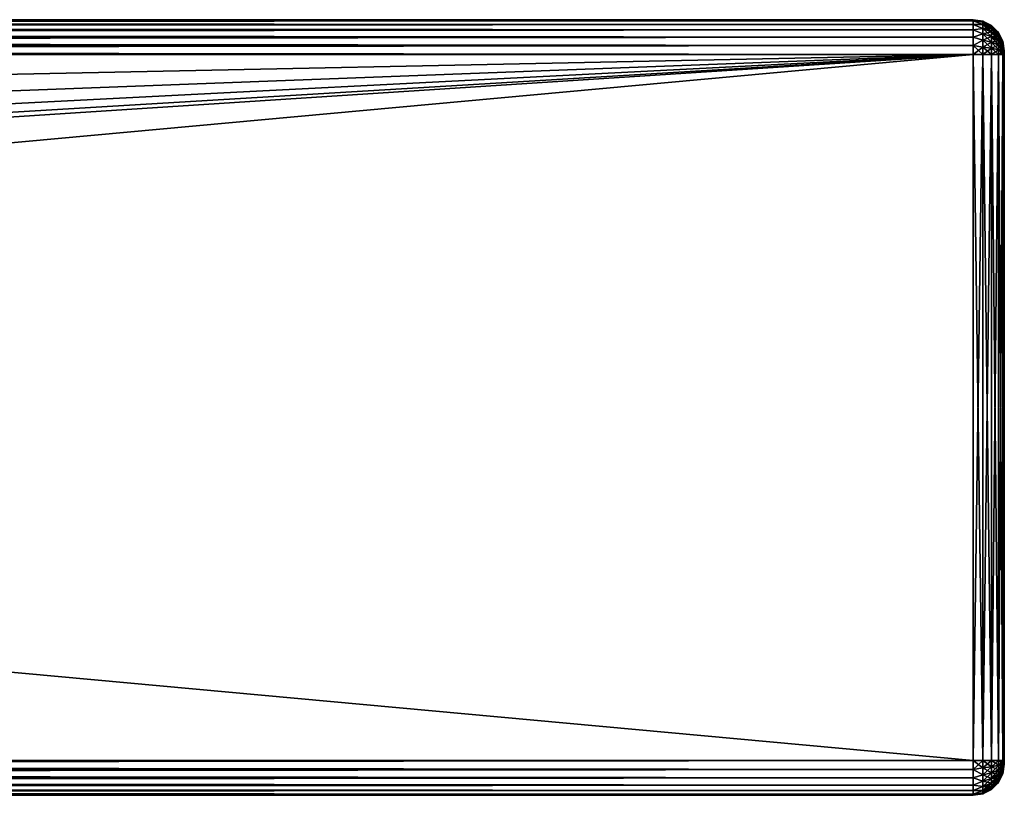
# Model space of a CAD drawing. Extents: x -62 to 446, y -84 to 1766.
# Tile 83 of 221: x 383 to 446, y 239 to 289. Entities that reach past the tile are written whole.
import ezdxf

# ---------------------------------------------------------------- set-up
doc = ezdxf.new("R2010")
doc.units = 0
doc.header["$LTSCALE"] = 65.185185
for name, color, linetype in [('56', 7, 'CONTINUOUS'), ('57', 7, 'CONTINUOUS'), ('58', 7, 'CONTINUOUS'), ('59', 7, 'CONTINUOUS'), ('60', 7, 'CONTINUOUS'), ('61', 7, 'CONTINUOUS'), ('62', 7, 'CONTINUOUS'), ('63', 7, 'CONTINUOUS'), ('64', 7, 'CONTINUOUS'), ('89', 7, 'CONTINUOUS'), ('90', 7, 'CONTINUOUS'), ('91', 7, 'CONTINUOUS'), ('92', 7, 'CONTINUOUS'), ('93', 7, 'CONTINUOUS'), ('94', 7, 'CONTINUOUS'), ('95', 7, 'CONTINUOUS'), ('96', 7, 'CONTINUOUS')]:
    doc.layers.add(name, color=color, linetype=linetype)

msp = doc.modelspace()

# ---------------------------------------------------------------- linework, layer by layer
at = {"layer": '56', "color": 7, "linetype": 'CONTINUOUS'}
for points in [[(446, 287, 21.25), (446, 287, 26.75), (446, 286.991, 26.815), (446, 287, 21.25)], [(446, 287, 21.25), (446, 286.991, 26.815), (446, 286.991, 21.185), (446, 287, 21.25)], [(446, 286.991, 26.815), (446, 286.967, 26.875), (446, 286.991, 21.185), (446, 286.991, 26.815)], [(446, 286.967, 26.875), (446, 286.967, 21.125), (446, 286.991, 21.185), (446, 286.967, 26.875)], [(446, 286.967, 26.875), (446, 286.927, 26.927), (446, 286.967, 21.125), (446, 286.967, 26.875)], [(446, 286.927, 26.927), (446, 286.927, 21.073), (446, 286.967, 21.125), (446, 286.927, 26.927)], [(446, 286.927, 26.927), (446, 286.875, 26.967), (446, 286.927, 21.073), (446, 286.927, 26.927)], [(446, 286.875, 26.967), (446, 286.875, 21.033), (446, 286.927, 21.073), (446, 286.875, 26.967)], [(446, 286.875, 26.967), (446, 286.815, 26.991), (446, 286.875, 21.033), (446, 286.875, 26.967)], [(446, 286.815, 26.991), (446, 286.815, 21.009), (446, 286.875, 21.033), (446, 286.815, 26.991)], [(446, 286.815, 26.991), (446, 286.75, 27), (446, 286.815, 21.009), (446, 286.815, 26.991)], [(446, 286.75, 27), (446, 286.75, 21), (446, 286.815, 21.009), (446, 286.75, 27)], [(446, 286.75, 27), (446, 241.25, 27), (446, 286.75, 21), (446, 286.75, 27)], [(446, 241.25, 27), (446, 241.25, 21), (446, 286.75, 21), (446, 241.25, 27)], [(446, 241.25, 27), (446, 241.185, 26.991), (446, 241.25, 21), (446, 241.25, 27)], [(446, 241.185, 26.991), (446, 241.185, 21.009), (446, 241.25, 21), (446, 241.185, 26.991)], [(446, 241.185, 26.991), (446, 241.125, 26.967), (446, 241.185, 21.009), (446, 241.185, 26.991)], [(446, 241.125, 26.967), (446, 241.125, 21.033), (446, 241.185, 21.009), (446, 241.125, 26.967)], [(446, 241.125, 26.967), (446, 241.073, 26.927), (446, 241.125, 21.033), (446, 241.125, 26.967)], [(446, 241.073, 26.927), (446, 241.073, 21.073), (446, 241.125, 21.033), (446, 241.073, 26.927)], [(446, 241.073, 26.927), (446, 241.033, 26.875), (446, 241.073, 21.073), (446, 241.073, 26.927)], [(446, 241.033, 26.875), (446, 241.033, 21.125), (446, 241.073, 21.073), (446, 241.033, 26.875)], [(446, 241.033, 26.875), (446, 241.009, 26.815), (446, 241.033, 21.125), (446, 241.033, 26.875)], [(446, 241.009, 26.815), (446, 241.009, 21.185), (446, 241.033, 21.125), (446, 241.009, 26.815)], [(446, 241.009, 26.815), (446, 241, 26.75), (446, 241.009, 21.185), (446, 241.009, 26.815)], [(446, 241, 26.75), (446, 241, 21.25), (446, 241.009, 21.185), (446, 241, 26.75)]]:
    msp.add_3dface(points, dxfattribs=at)
at = {"layer": '57', "color": 7, "linetype": 'CONTINUOUS'}
for points in [[(444, 286.75, 29), (-52, 286.75, 29), (444, 241.25, 29), (444, 286.75, 29)], [(-52, 286.75, 29), (-52, 241.25, 29), (444, 241.25, 29), (-52, 286.75, 29)]]:
    msp.add_3dface(points, dxfattribs=at)
at = {"layer": '58', "color": 7, "linetype": 'CONTINUOUS'}
for points in [[(444, 239, 26.75), (-52, 239, 26.75), (444, 239, 21.25), (444, 239, 26.75)], [(-52, 239, 26.75), (-52, 239, 21.25), (444, 239, 21.25), (-52, 239, 26.75)]]:
    msp.add_3dface(points, dxfattribs=at)
at = {"layer": '59', "color": 7, "linetype": 'CONTINUOUS'}
for points in [[(444, 241.25, 19), (-52, 241.25, 19), (444, 286.75, 19), (444, 241.25, 19)], [(444, 286.75, 19), (-52, 241.25, 19), (357.957, 281.176, 19), (444, 286.75, 19)], [(359.852, 281.696, 19), (444, 286.75, 19), (357.957, 281.176, 19), (359.852, 281.696, 19)], [(361.624, 282.546, 19), (444, 286.75, 19), (359.852, 281.696, 19), (361.624, 282.546, 19)], [(363.216, 283.698, 19), (444, 286.75, 19), (361.624, 282.546, 19), (363.216, 283.698, 19)], [(364.578, 285.114, 19), (444, 286.75, 19), (363.216, 283.698, 19), (364.578, 285.114, 19)], [(365.666, 286.75, 19), (444, 286.75, 19), (364.578, 285.114, 19), (365.666, 286.75, 19)]]:
    msp.add_3dface(points, dxfattribs=at)
at = {"layer": '60', "color": 7, "linetype": 'CONTINUOUS'}
for points in [[(-52, 289, 26.75), (444, 289, 26.75), (-52, 289, 21.25), (-52, 289, 26.75)], [(444, 289, 26.75), (444, 289, 21.25), (-52, 289, 21.25), (444, 289, 26.75)]]:
    msp.add_3dface(points, dxfattribs=at)
at = {"layer": '61', "color": 7, "linetype": 'CONTINUOUS'}
for points in [[(-52, 289, 26.75), (-52, 288.923, 27.332), (444, 289, 26.75), (-52, 289, 26.75)], [(444, 289, 26.75), (-52, 288.923, 27.332), (444, 288.923, 27.332), (444, 289, 26.75)], [(-52, 288.923, 27.332), (-52, 288.699, 27.875), (444, 288.923, 27.332), (-52, 288.923, 27.332)], [(444, 288.923, 27.332), (-52, 288.699, 27.875), (444, 288.699, 27.875), (444, 288.923, 27.332)], [(-52, 288.699, 27.875), (-52, 288.341, 28.341), (444, 288.699, 27.875), (-52, 288.699, 27.875)], [(444, 288.699, 27.875), (-52, 288.341, 28.341), (444, 288.341, 28.341), (444, 288.699, 27.875)], [(-52, 288.341, 28.341), (-52, 287.875, 28.699), (444, 288.341, 28.341), (-52, 288.341, 28.341)], [(444, 288.341, 28.341), (-52, 287.875, 28.699), (444, 287.875, 28.699), (444, 288.341, 28.341)], [(-52, 287.875, 28.699), (-52, 287.332, 28.923), (444, 287.875, 28.699), (-52, 287.875, 28.699)], [(444, 287.875, 28.699), (-52, 287.332, 28.923), (444, 287.332, 28.923), (444, 287.875, 28.699)], [(-52, 287.332, 28.923), (-52, 286.75, 29), (444, 287.332, 28.923), (-52, 287.332, 28.923)], [(444, 287.332, 28.923), (-52, 286.75, 29), (444, 286.75, 29), (444, 287.332, 28.923)]]:
    msp.add_3dface(points, dxfattribs=at)
at = {"layer": '62', "color": 7, "linetype": 'CONTINUOUS'}
for points in [[(444, 241.25, 29), (-52, 241.25, 29), (-52, 240.668, 28.923), (444, 241.25, 29)], [(444, 241.25, 29), (-52, 240.668, 28.923), (444, 240.668, 28.923), (444, 241.25, 29)], [(-52, 240.668, 28.923), (-52, 240.125, 28.699), (444, 240.668, 28.923), (-52, 240.668, 28.923)], [(444, 240.668, 28.923), (-52, 240.125, 28.699), (444, 240.125, 28.699), (444, 240.668, 28.923)], [(-52, 240.125, 28.699), (-52, 239.659, 28.341), (444, 240.125, 28.699), (-52, 240.125, 28.699)], [(444, 240.125, 28.699), (-52, 239.659, 28.341), (444, 239.659, 28.341), (444, 240.125, 28.699)], [(-52, 239.659, 28.341), (-52, 239.301, 27.875), (444, 239.659, 28.341), (-52, 239.659, 28.341)], [(444, 239.659, 28.341), (-52, 239.301, 27.875), (444, 239.301, 27.875), (444, 239.659, 28.341)], [(-52, 239.301, 27.875), (-52, 239.077, 27.332), (444, 239.301, 27.875), (-52, 239.301, 27.875)], [(444, 239.301, 27.875), (-52, 239.077, 27.332), (444, 239.077, 27.332), (444, 239.301, 27.875)], [(-52, 239.077, 27.332), (-52, 239, 26.75), (444, 239.077, 27.332), (-52, 239.077, 27.332)], [(444, 239.077, 27.332), (-52, 239, 26.75), (444, 239, 26.75), (444, 239.077, 27.332)]]:
    msp.add_3dface(points, dxfattribs=at)
at = {"layer": '63', "color": 7, "linetype": 'CONTINUOUS'}
for points in [[(-52, 240.668, 19.077), (-52, 241.25, 19), (444, 240.668, 19.077), (-52, 240.668, 19.077)], [(444, 240.668, 19.077), (-52, 241.25, 19), (444, 241.25, 19), (444, 240.668, 19.077)], [(-52, 240.125, 19.301), (-52, 240.668, 19.077), (444, 240.125, 19.301), (-52, 240.125, 19.301)], [(444, 240.125, 19.301), (-52, 240.668, 19.077), (444, 240.668, 19.077), (444, 240.125, 19.301)], [(-52, 239.659, 19.659), (-52, 240.125, 19.301), (444, 239.659, 19.659), (-52, 239.659, 19.659)], [(444, 239.659, 19.659), (-52, 240.125, 19.301), (444, 240.125, 19.301), (444, 239.659, 19.659)], [(-52, 239.301, 20.125), (-52, 239.659, 19.659), (444, 239.301, 20.125), (-52, 239.301, 20.125)], [(444, 239.301, 20.125), (-52, 239.659, 19.659), (444, 239.659, 19.659), (444, 239.301, 20.125)], [(-52, 239.077, 20.668), (-52, 239.301, 20.125), (444, 239.077, 20.668), (-52, 239.077, 20.668)], [(444, 239.077, 20.668), (-52, 239.301, 20.125), (444, 239.301, 20.125), (444, 239.077, 20.668)], [(444, 239, 21.25), (-52, 239, 21.25), (-52, 239.077, 20.668), (444, 239, 21.25)], [(444, 239, 21.25), (-52, 239.077, 20.668), (444, 239.077, 20.668), (444, 239, 21.25)]]:
    msp.add_3dface(points, dxfattribs=at)
at = {"layer": '64', "color": 7, "linetype": 'CONTINUOUS'}
for points in [[(444, 289, 21.25), (444, 288.923, 20.668), (-52, 289, 21.25), (444, 289, 21.25)], [(-52, 289, 21.25), (444, 288.923, 20.668), (-52, 288.923, 20.668), (-52, 289, 21.25)], [(444, 288.923, 20.668), (444, 288.699, 20.125), (-52, 288.923, 20.668), (444, 288.923, 20.668)], [(-52, 288.923, 20.668), (444, 288.699, 20.125), (-52, 288.699, 20.125), (-52, 288.923, 20.668)], [(444, 288.699, 20.125), (444, 288.341, 19.659), (-52, 288.699, 20.125), (444, 288.699, 20.125)], [(-52, 288.699, 20.125), (444, 288.341, 19.659), (-52, 288.341, 19.659), (-52, 288.699, 20.125)], [(444, 288.341, 19.659), (444, 287.875, 19.301), (-52, 288.341, 19.659), (444, 288.341, 19.659)], [(-52, 288.341, 19.659), (444, 287.875, 19.301), (-52, 287.875, 19.301), (-52, 288.341, 19.659)], [(444, 287.875, 19.301), (444, 287.332, 19.077), (-52, 287.875, 19.301), (444, 287.875, 19.301)], [(-52, 287.875, 19.301), (444, 287.332, 19.077), (-52, 287.332, 19.077), (-52, 287.875, 19.301)], [(444, 286.75, 19), (365.666, 286.75, 19), (-52, 287.332, 19.077), (444, 286.75, 19)], [(444, 287.332, 19.077), (444, 286.75, 19), (-52, 287.332, 19.077), (444, 287.332, 19.077)]]:
    msp.add_3dface(points, dxfattribs=at)
at = {"layer": '89', "color": 7, "linetype": 'CONTINUOUS'}
for points in [[(444, 288.923, 20.668), (444, 289, 21.25), (444.618, 288.848, 20.771), (444, 288.923, 20.668)], [(444, 289, 21.25), (444.618, 288.902, 21.25), (444.618, 288.848, 20.771), (444, 289, 21.25)], [(444, 288.699, 20.125), (444, 288.923, 20.668), (444.618, 288.689, 20.316), (444, 288.699, 20.125)], [(444, 288.923, 20.668), (444.618, 288.848, 20.771), (444.618, 288.689, 20.316), (444, 288.923, 20.668)], [(444, 288.341, 19.659), (444, 288.699, 20.125), (444.618, 288.433, 19.908), (444, 288.341, 19.659)], [(444, 288.699, 20.125), (444.618, 288.689, 20.316), (444.618, 288.433, 19.908), (444, 288.699, 20.125)], [(444, 288.341, 19.659), (444.618, 288.433, 19.908), (444.618, 288.092, 19.567), (444, 288.341, 19.659)], [(444, 287.875, 19.301), (444, 288.341, 19.659), (444.618, 288.092, 19.567), (444, 287.875, 19.301)], [(444.618, 288.902, 21.25), (445.176, 288.618, 21.25), (445.176, 288.571, 20.834), (444.618, 288.902, 21.25)], [(444.618, 288.902, 21.25), (445.176, 288.571, 20.834), (444.618, 288.848, 20.771), (444.618, 288.902, 21.25)], [(445.176, 288.571, 20.834), (445.176, 288.433, 20.44), (444.618, 288.848, 20.771), (445.176, 288.571, 20.834)], [(444.618, 288.848, 20.771), (445.176, 288.433, 20.44), (444.618, 288.689, 20.316), (444.618, 288.848, 20.771)], [(445.176, 288.433, 20.44), (445.176, 288.21, 20.086), (444.618, 288.689, 20.316), (445.176, 288.433, 20.44)], [(444.618, 288.689, 20.316), (445.176, 288.21, 20.086), (444.618, 288.433, 19.908), (444.618, 288.689, 20.316)], [(445.176, 288.21, 20.086), (445.176, 287.914, 19.79), (444.618, 288.433, 19.908), (445.176, 288.21, 20.086)], [(444.618, 288.433, 19.908), (445.176, 287.914, 19.79), (444.618, 288.092, 19.567), (444.618, 288.433, 19.908)], [(445.176, 288.618, 21.25), (445.619, 288.175, 21.25), (445.619, 288.139, 20.933), (445.176, 288.618, 21.25)], [(445.176, 288.618, 21.25), (445.619, 288.139, 20.933), (445.176, 288.571, 20.834), (445.176, 288.618, 21.25)], [(445.619, 288.139, 20.933), (445.619, 288.033, 20.632), (445.176, 288.571, 20.834), (445.619, 288.139, 20.933)], [(445.176, 288.571, 20.834), (445.619, 288.033, 20.632), (445.176, 288.433, 20.44), (445.176, 288.571, 20.834)], [(445.619, 288.033, 20.632), (445.619, 287.864, 20.362), (445.176, 288.433, 20.44), (445.619, 288.033, 20.632)], [(445.176, 288.433, 20.44), (445.619, 287.864, 20.362), (445.176, 288.21, 20.086), (445.176, 288.433, 20.44)], [(444, 287.875, 19.301), (444.618, 288.092, 19.567), (444.618, 287.684, 19.311), (444, 287.875, 19.301)], [(444, 287.332, 19.077), (444, 287.875, 19.301), (444.618, 287.684, 19.311), (444, 287.332, 19.077)], [(444, 287.332, 19.077), (444.618, 287.684, 19.311), (444.618, 287.229, 19.152), (444, 287.332, 19.077)], [(445.176, 287.914, 19.79), (445.176, 287.56, 19.567), (444.618, 288.092, 19.567), (445.176, 287.914, 19.79)], [(444.618, 288.092, 19.567), (445.176, 287.56, 19.567), (444.618, 287.684, 19.311), (444.618, 288.092, 19.567)], [(445.176, 287.56, 19.567), (445.176, 287.166, 19.429), (444.618, 287.684, 19.311), (445.176, 287.56, 19.567)], [(444.618, 287.684, 19.311), (445.176, 287.166, 19.429), (444.618, 287.229, 19.152), (444.618, 287.684, 19.311)], [(445.619, 287.864, 20.362), (445.619, 287.638, 20.136), (445.176, 288.21, 20.086), (445.619, 287.864, 20.362)], [(445.176, 288.21, 20.086), (445.619, 287.638, 20.136), (445.176, 287.914, 19.79), (445.176, 288.21, 20.086)], [(445.619, 287.638, 20.136), (445.619, 287.368, 19.967), (445.176, 287.914, 19.79), (445.619, 287.638, 20.136)], [(445.176, 287.914, 19.79), (445.619, 287.368, 19.967), (445.176, 287.56, 19.567), (445.176, 287.914, 19.79)], [(445.619, 288.175, 21.25), (445.903, 287.616, 21.25), (445.903, 287.595, 21.057), (445.619, 288.175, 21.25)], [(445.619, 288.175, 21.25), (445.903, 287.595, 21.057), (445.619, 288.139, 20.933), (445.619, 288.175, 21.25)], [(445.903, 287.595, 21.057), (445.903, 287.53, 20.874), (445.619, 288.139, 20.933), (445.903, 287.595, 21.057)], [(445.619, 288.139, 20.933), (445.903, 287.53, 20.874), (445.619, 288.033, 20.632), (445.619, 288.139, 20.933)], [(445.903, 287.53, 20.874), (445.903, 287.427, 20.71), (445.619, 288.033, 20.632), (445.903, 287.53, 20.874)], [(445.619, 288.033, 20.632), (445.903, 287.427, 20.71), (445.619, 287.864, 20.362), (445.619, 288.033, 20.632)], [(445.903, 287.427, 20.71), (445.903, 287.29, 20.573), (445.619, 287.864, 20.362), (445.903, 287.427, 20.71)], [(445.619, 287.864, 20.362), (445.903, 287.29, 20.573), (445.619, 287.638, 20.136), (445.619, 287.864, 20.362)], [(444, 286.75, 19), (444, 287.332, 19.077), (444.618, 286.75, 19.098), (444, 286.75, 19)], [(444.618, 286.75, 19.098), (444, 287.332, 19.077), (444.618, 287.229, 19.152), (444.618, 286.75, 19.098)], [(445.176, 286.75, 19.382), (444.618, 286.75, 19.098), (444.618, 287.229, 19.152), (445.176, 286.75, 19.382)], [(445.176, 287.166, 19.429), (445.176, 286.75, 19.382), (444.618, 287.229, 19.152), (445.176, 287.166, 19.429)], [(445.619, 287.368, 19.967), (445.619, 287.067, 19.861), (445.176, 287.56, 19.567), (445.619, 287.368, 19.967)], [(445.176, 287.56, 19.567), (445.619, 287.067, 19.861), (445.176, 287.166, 19.429), (445.176, 287.56, 19.567)], [(445.619, 286.75, 19.825), (445.176, 286.75, 19.382), (445.176, 287.166, 19.429), (445.619, 286.75, 19.825)], [(445.619, 287.067, 19.861), (445.619, 286.75, 19.825), (445.176, 287.166, 19.429), (445.619, 287.067, 19.861)], [(445.903, 287.29, 20.573), (445.903, 287.126, 20.47), (445.619, 287.638, 20.136), (445.903, 287.29, 20.573)], [(445.619, 287.638, 20.136), (445.903, 287.126, 20.47), (445.619, 287.368, 19.967), (445.619, 287.638, 20.136)], [(445.903, 287.126, 20.47), (445.903, 286.943, 20.405), (445.619, 287.368, 19.967), (445.903, 287.126, 20.47)], [(445.619, 287.368, 19.967), (445.903, 286.943, 20.405), (445.619, 287.067, 19.861), (445.619, 287.368, 19.967)], [(445.903, 286.75, 20.384), (445.619, 286.75, 19.825), (445.619, 287.067, 19.861), (445.903, 286.75, 20.384)], [(445.903, 286.943, 20.405), (445.903, 286.75, 20.384), (445.619, 287.067, 19.861), (445.903, 286.943, 20.405)], [(445.903, 287.616, 21.25), (446, 287, 21.25), (446, 286.991, 21.185), (445.903, 287.616, 21.25)], [(445.903, 287.616, 21.25), (446, 286.991, 21.185), (445.903, 287.595, 21.057), (445.903, 287.616, 21.25)], [(445.903, 287.595, 21.057), (446, 286.991, 21.185), (445.903, 287.53, 20.874), (445.903, 287.595, 21.057)], [(446, 286.991, 21.185), (446, 286.967, 21.125), (445.903, 287.53, 20.874), (446, 286.991, 21.185)], [(445.903, 287.53, 20.874), (446, 286.967, 21.125), (445.903, 287.427, 20.71), (445.903, 287.53, 20.874)], [(446, 286.967, 21.125), (446, 286.927, 21.073), (445.903, 287.427, 20.71), (446, 286.967, 21.125)], [(445.903, 287.427, 20.71), (446, 286.927, 21.073), (445.903, 287.29, 20.573), (445.903, 287.427, 20.71)], [(446, 286.927, 21.073), (446, 286.875, 21.033), (445.903, 287.29, 20.573), (446, 286.927, 21.073)], [(445.903, 287.29, 20.573), (446, 286.875, 21.033), (445.903, 287.126, 20.47), (445.903, 287.29, 20.573)], [(446, 286.875, 21.033), (446, 286.815, 21.009), (445.903, 287.126, 20.47), (446, 286.875, 21.033)], [(445.903, 287.126, 20.47), (446, 286.815, 21.009), (445.903, 286.943, 20.405), (445.903, 287.126, 20.47)], [(446, 286.75, 21), (445.903, 286.75, 20.384), (445.903, 286.943, 20.405), (446, 286.75, 21)], [(446, 286.815, 21.009), (446, 286.75, 21), (445.903, 286.943, 20.405), (446, 286.815, 21.009)]]:
    msp.add_3dface(points, dxfattribs=at)
at = {"layer": '90', "color": 7, "linetype": 'CONTINUOUS'}
for points in [[(444, 241.25, 19), (444, 286.75, 19), (444.618, 286.75, 19.098), (444, 241.25, 19)], [(444.618, 241.25, 19.098), (444, 241.25, 19), (444.618, 286.75, 19.098), (444.618, 241.25, 19.098)], [(445.176, 241.25, 19.382), (444.618, 241.25, 19.098), (445.176, 286.75, 19.382), (445.176, 241.25, 19.382)], [(445.176, 286.75, 19.382), (444.618, 241.25, 19.098), (444.618, 286.75, 19.098), (445.176, 286.75, 19.382)], [(445.619, 241.25, 19.825), (445.176, 241.25, 19.382), (445.619, 286.75, 19.825), (445.619, 241.25, 19.825)], [(445.619, 286.75, 19.825), (445.176, 241.25, 19.382), (445.176, 286.75, 19.382), (445.619, 286.75, 19.825)], [(445.903, 241.25, 20.384), (445.619, 241.25, 19.825), (445.903, 286.75, 20.384), (445.903, 241.25, 20.384)], [(445.903, 286.75, 20.384), (445.619, 241.25, 19.825), (445.619, 286.75, 19.825), (445.903, 286.75, 20.384)], [(446, 241.25, 21), (445.903, 241.25, 20.384), (446, 286.75, 21), (446, 241.25, 21)], [(446, 286.75, 21), (445.903, 241.25, 20.384), (445.903, 286.75, 20.384), (446, 286.75, 21)]]:
    msp.add_3dface(points, dxfattribs=at)
at = {"layer": '91', "color": 7, "linetype": 'CONTINUOUS'}
for points in [[(444, 240.668, 19.077), (444, 241.25, 19), (444.618, 240.771, 19.152), (444, 240.668, 19.077)], [(444, 241.25, 19), (444.618, 241.25, 19.098), (444.618, 240.771, 19.152), (444, 241.25, 19)], [(444, 240.668, 19.077), (444.618, 240.771, 19.152), (444.618, 240.316, 19.311), (444, 240.668, 19.077)], [(444, 240.125, 19.301), (444, 240.668, 19.077), (444.618, 240.316, 19.311), (444, 240.125, 19.301)], [(445.176, 241.25, 19.382), (445.176, 240.834, 19.429), (444.618, 241.25, 19.098), (445.176, 241.25, 19.382)], [(444.618, 241.25, 19.098), (445.176, 240.834, 19.429), (444.618, 240.771, 19.152), (444.618, 241.25, 19.098)], [(445.176, 240.834, 19.429), (445.176, 240.44, 19.567), (444.618, 240.771, 19.152), (445.176, 240.834, 19.429)], [(444.618, 240.771, 19.152), (445.176, 240.44, 19.567), (444.618, 240.316, 19.311), (444.618, 240.771, 19.152)], [(445.619, 241.25, 19.825), (445.619, 240.933, 19.861), (445.176, 241.25, 19.382), (445.619, 241.25, 19.825)], [(445.176, 241.25, 19.382), (445.619, 240.933, 19.861), (445.176, 240.834, 19.429), (445.176, 241.25, 19.382)], [(445.619, 240.933, 19.861), (445.619, 240.632, 19.967), (445.176, 240.834, 19.429), (445.619, 240.933, 19.861)], [(445.176, 240.834, 19.429), (445.619, 240.632, 19.967), (445.176, 240.44, 19.567), (445.176, 240.834, 19.429)], [(445.903, 241.25, 20.384), (445.903, 241.057, 20.405), (445.619, 241.25, 19.825), (445.903, 241.25, 20.384)], [(445.619, 241.25, 19.825), (445.903, 241.057, 20.405), (445.619, 240.933, 19.861), (445.619, 241.25, 19.825)], [(445.903, 241.057, 20.405), (445.903, 240.874, 20.47), (445.619, 240.933, 19.861), (445.903, 241.057, 20.405)], [(445.619, 240.933, 19.861), (445.903, 240.874, 20.47), (445.619, 240.632, 19.967), (445.619, 240.933, 19.861)], [(445.903, 240.874, 20.47), (445.903, 240.71, 20.573), (445.619, 240.632, 19.967), (445.903, 240.874, 20.47)], [(445.903, 240.71, 20.573), (445.903, 240.573, 20.71), (445.619, 240.362, 20.136), (445.903, 240.71, 20.573)], [(445.619, 240.632, 19.967), (445.903, 240.71, 20.573), (445.619, 240.362, 20.136), (445.619, 240.632, 19.967)], [(446, 241.25, 21), (446, 241.185, 21.009), (445.903, 241.25, 20.384), (446, 241.25, 21)], [(445.903, 241.25, 20.384), (446, 241.185, 21.009), (445.903, 241.057, 20.405), (445.903, 241.25, 20.384)], [(446, 241.185, 21.009), (446, 241.125, 21.033), (445.903, 240.874, 20.47), (446, 241.185, 21.009)], [(445.903, 241.057, 20.405), (446, 241.185, 21.009), (445.903, 240.874, 20.47), (445.903, 241.057, 20.405)], [(446, 241.125, 21.033), (446, 241.073, 21.073), (445.903, 240.71, 20.573), (446, 241.125, 21.033)], [(445.903, 240.874, 20.47), (446, 241.125, 21.033), (445.903, 240.71, 20.573), (445.903, 240.874, 20.47)], [(446, 241.073, 21.073), (446, 241.033, 21.125), (445.903, 240.573, 20.71), (446, 241.073, 21.073)], [(445.903, 240.71, 20.573), (446, 241.073, 21.073), (445.903, 240.573, 20.71), (445.903, 240.71, 20.573)], [(446, 241.033, 21.125), (446, 241.009, 21.185), (445.903, 240.47, 20.874), (446, 241.033, 21.125)], [(445.903, 240.573, 20.71), (446, 241.033, 21.125), (445.903, 240.47, 20.874), (445.903, 240.573, 20.71)], [(446, 241.009, 21.185), (446, 241, 21.25), (445.903, 240.405, 21.057), (446, 241.009, 21.185)], [(445.903, 240.47, 20.874), (446, 241.009, 21.185), (445.903, 240.405, 21.057), (445.903, 240.47, 20.874)], [(446, 241, 21.25), (445.903, 240.384, 21.25), (445.903, 240.405, 21.057), (446, 241, 21.25)], [(444, 240.125, 19.301), (444.618, 240.316, 19.311), (444.618, 239.908, 19.567), (444, 240.125, 19.301)], [(444, 239.659, 19.659), (444, 240.125, 19.301), (444.618, 239.908, 19.567), (444, 239.659, 19.659)], [(445.176, 240.44, 19.567), (445.176, 240.086, 19.79), (444.618, 240.316, 19.311), (445.176, 240.44, 19.567)], [(444.618, 240.316, 19.311), (445.176, 240.086, 19.79), (444.618, 239.908, 19.567), (444.618, 240.316, 19.311)], [(445.176, 240.086, 19.79), (445.176, 239.79, 20.086), (444.618, 239.908, 19.567), (445.176, 240.086, 19.79)], [(445.619, 240.632, 19.967), (445.619, 240.362, 20.136), (445.176, 240.44, 19.567), (445.619, 240.632, 19.967)], [(445.176, 240.44, 19.567), (445.619, 240.362, 20.136), (445.176, 240.086, 19.79), (445.176, 240.44, 19.567)], [(445.619, 240.362, 20.136), (445.619, 240.136, 20.362), (445.176, 240.086, 19.79), (445.619, 240.362, 20.136)], [(445.619, 240.136, 20.362), (445.619, 239.967, 20.632), (445.176, 239.79, 20.086), (445.619, 240.136, 20.362)], [(445.176, 240.086, 19.79), (445.619, 240.136, 20.362), (445.176, 239.79, 20.086), (445.176, 240.086, 19.79)], [(445.903, 240.573, 20.71), (445.903, 240.47, 20.874), (445.619, 240.136, 20.362), (445.903, 240.573, 20.71)], [(445.619, 240.362, 20.136), (445.903, 240.573, 20.71), (445.619, 240.136, 20.362), (445.619, 240.362, 20.136)], [(445.903, 240.47, 20.874), (445.903, 240.405, 21.057), (445.619, 239.967, 20.632), (445.903, 240.47, 20.874)], [(445.619, 240.136, 20.362), (445.903, 240.47, 20.874), (445.619, 239.967, 20.632), (445.619, 240.136, 20.362)], [(445.903, 240.405, 21.057), (445.903, 240.384, 21.25), (445.619, 239.861, 20.933), (445.903, 240.405, 21.057)], [(445.619, 239.967, 20.632), (445.903, 240.405, 21.057), (445.619, 239.861, 20.933), (445.619, 239.967, 20.632)], [(445.903, 240.384, 21.25), (445.619, 239.825, 21.25), (445.619, 239.861, 20.933), (445.903, 240.384, 21.25)], [(444, 239.659, 19.659), (444.618, 239.908, 19.567), (444.618, 239.567, 19.908), (444, 239.659, 19.659)], [(444, 239.301, 20.125), (444, 239.659, 19.659), (444.618, 239.567, 19.908), (444, 239.301, 20.125)], [(444, 239.301, 20.125), (444.618, 239.567, 19.908), (444.618, 239.311, 20.316), (444, 239.301, 20.125)], [(444.618, 239.908, 19.567), (445.176, 239.79, 20.086), (444.618, 239.567, 19.908), (444.618, 239.908, 19.567)], [(445.176, 239.79, 20.086), (445.176, 239.567, 20.44), (444.618, 239.567, 19.908), (445.176, 239.79, 20.086)], [(445.176, 239.567, 20.44), (445.176, 239.429, 20.834), (444.618, 239.311, 20.316), (445.176, 239.567, 20.44)], [(444.618, 239.567, 19.908), (445.176, 239.567, 20.44), (444.618, 239.311, 20.316), (444.618, 239.567, 19.908)], [(445.176, 239.429, 20.834), (445.176, 239.382, 21.25), (444.618, 239.152, 20.771), (445.176, 239.429, 20.834)], [(444.618, 239.311, 20.316), (445.176, 239.429, 20.834), (444.618, 239.152, 20.771), (444.618, 239.311, 20.316)], [(445.619, 239.967, 20.632), (445.619, 239.861, 20.933), (445.176, 239.567, 20.44), (445.619, 239.967, 20.632)], [(445.176, 239.79, 20.086), (445.619, 239.967, 20.632), (445.176, 239.567, 20.44), (445.176, 239.79, 20.086)], [(445.619, 239.861, 20.933), (445.619, 239.825, 21.25), (445.176, 239.429, 20.834), (445.619, 239.861, 20.933)], [(445.176, 239.567, 20.44), (445.619, 239.861, 20.933), (445.176, 239.429, 20.834), (445.176, 239.567, 20.44)], [(445.619, 239.825, 21.25), (445.176, 239.382, 21.25), (445.176, 239.429, 20.834), (445.619, 239.825, 21.25)], [(444, 239.077, 20.668), (444, 239.301, 20.125), (444.618, 239.311, 20.316), (444, 239.077, 20.668)], [(444, 239.077, 20.668), (444.618, 239.311, 20.316), (444.618, 239.152, 20.771), (444, 239.077, 20.668)], [(444.618, 239.098, 21.25), (444, 239.077, 20.668), (444.618, 239.152, 20.771), (444.618, 239.098, 21.25)], [(444, 239, 21.25), (444, 239.077, 20.668), (444.618, 239.098, 21.25), (444, 239, 21.25)], [(445.176, 239.382, 21.25), (444.618, 239.098, 21.25), (444.618, 239.152, 20.771), (445.176, 239.382, 21.25)]]:
    msp.add_3dface(points, dxfattribs=at)
at = {"layer": '92', "color": 7, "linetype": 'CONTINUOUS'}
for points in [[(446, 241, 26.75), (445.903, 240.384, 26.75), (446, 241, 21.25), (446, 241, 26.75)], [(446, 241, 21.25), (445.903, 240.384, 26.75), (445.903, 240.384, 21.25), (446, 241, 21.25)], [(445.903, 240.384, 26.75), (445.619, 239.825, 26.75), (445.903, 240.384, 21.25), (445.903, 240.384, 26.75)], [(445.903, 240.384, 21.25), (445.619, 239.825, 26.75), (445.619, 239.825, 21.25), (445.903, 240.384, 21.25)], [(445.619, 239.825, 26.75), (445.176, 239.382, 26.75), (445.619, 239.825, 21.25), (445.619, 239.825, 26.75)], [(445.619, 239.825, 21.25), (445.176, 239.382, 26.75), (445.176, 239.382, 21.25), (445.619, 239.825, 21.25)], [(444, 239, 26.75), (444, 239, 21.25), (444.618, 239.098, 21.25), (444, 239, 26.75)], [(444.618, 239.098, 26.75), (444, 239, 26.75), (444.618, 239.098, 21.25), (444.618, 239.098, 26.75)], [(445.176, 239.382, 26.75), (444.618, 239.098, 26.75), (445.176, 239.382, 21.25), (445.176, 239.382, 26.75)], [(445.176, 239.382, 21.25), (444.618, 239.098, 26.75), (444.618, 239.098, 21.25), (445.176, 239.382, 21.25)]]:
    msp.add_3dface(points, dxfattribs=at)
at = {"layer": '93', "color": 7, "linetype": 'CONTINUOUS'}
for points in [[(444, 241.25, 29), (444, 240.668, 28.923), (444.618, 241.25, 28.902), (444, 241.25, 29)], [(444.618, 241.25, 28.902), (444, 240.668, 28.923), (444.618, 240.771, 28.848), (444.618, 241.25, 28.902)], [(444, 240.668, 28.923), (444.618, 240.316, 28.689), (444.618, 240.771, 28.848), (444, 240.668, 28.923)], [(444, 240.668, 28.923), (444, 240.125, 28.699), (444.618, 240.316, 28.689), (444, 240.668, 28.923)], [(445.176, 241.25, 28.618), (444.618, 241.25, 28.902), (444.618, 240.771, 28.848), (445.176, 241.25, 28.618)], [(445.176, 240.834, 28.571), (445.176, 241.25, 28.618), (444.618, 240.771, 28.848), (445.176, 240.834, 28.571)], [(445.176, 240.44, 28.433), (445.176, 240.834, 28.571), (444.618, 240.316, 28.689), (445.176, 240.44, 28.433)], [(444.618, 240.316, 28.689), (445.176, 240.834, 28.571), (444.618, 240.771, 28.848), (444.618, 240.316, 28.689)], [(445.619, 241.25, 28.175), (445.176, 241.25, 28.618), (445.176, 240.834, 28.571), (445.619, 241.25, 28.175)], [(445.619, 240.933, 28.139), (445.619, 241.25, 28.175), (445.176, 240.834, 28.571), (445.619, 240.933, 28.139)], [(445.619, 240.632, 28.033), (445.619, 240.933, 28.139), (445.176, 240.44, 28.433), (445.619, 240.632, 28.033)], [(445.176, 240.44, 28.433), (445.619, 240.933, 28.139), (445.176, 240.834, 28.571), (445.176, 240.44, 28.433)], [(445.903, 241.25, 27.616), (445.619, 241.25, 28.175), (445.619, 240.933, 28.139), (445.903, 241.25, 27.616)], [(445.903, 241.057, 27.595), (445.903, 241.25, 27.616), (445.619, 240.933, 28.139), (445.903, 241.057, 27.595)], [(445.903, 240.874, 27.53), (445.903, 241.057, 27.595), (445.619, 240.632, 28.033), (445.903, 240.874, 27.53)], [(445.619, 240.632, 28.033), (445.903, 241.057, 27.595), (445.619, 240.933, 28.139), (445.619, 240.632, 28.033)], [(445.903, 240.71, 27.427), (445.903, 240.874, 27.53), (445.619, 240.362, 27.864), (445.903, 240.71, 27.427)], [(445.619, 240.362, 27.864), (445.903, 240.874, 27.53), (445.619, 240.632, 28.033), (445.619, 240.362, 27.864)], [(445.903, 240.573, 27.29), (445.903, 240.71, 27.427), (445.619, 240.136, 27.638), (445.903, 240.573, 27.29)], [(445.619, 240.136, 27.638), (445.903, 240.71, 27.427), (445.619, 240.362, 27.864), (445.619, 240.136, 27.638)], [(446, 241.25, 27), (445.903, 241.25, 27.616), (445.903, 241.057, 27.595), (446, 241.25, 27)], [(446, 241.185, 26.991), (446, 241.25, 27), (445.903, 241.057, 27.595), (446, 241.185, 26.991)], [(446, 241.125, 26.967), (446, 241.185, 26.991), (445.903, 240.874, 27.53), (446, 241.125, 26.967)], [(445.903, 240.874, 27.53), (446, 241.185, 26.991), (445.903, 241.057, 27.595), (445.903, 240.874, 27.53)], [(446, 241.073, 26.927), (446, 241.125, 26.967), (445.903, 240.71, 27.427), (446, 241.073, 26.927)], [(445.903, 240.71, 27.427), (446, 241.125, 26.967), (445.903, 240.874, 27.53), (445.903, 240.71, 27.427)], [(446, 241.033, 26.875), (446, 241.073, 26.927), (445.903, 240.573, 27.29), (446, 241.033, 26.875)], [(445.903, 240.573, 27.29), (446, 241.073, 26.927), (445.903, 240.71, 27.427), (445.903, 240.573, 27.29)], [(446, 241.009, 26.815), (446, 241.033, 26.875), (445.903, 240.47, 27.126), (446, 241.009, 26.815)], [(445.903, 240.47, 27.126), (446, 241.033, 26.875), (445.903, 240.573, 27.29), (445.903, 240.47, 27.126)], [(446, 241, 26.75), (446, 241.009, 26.815), (445.903, 240.384, 26.75), (446, 241, 26.75)], [(445.903, 240.384, 26.75), (446, 241.009, 26.815), (445.903, 240.405, 26.943), (445.903, 240.384, 26.75)], [(445.903, 240.405, 26.943), (446, 241.009, 26.815), (445.903, 240.47, 27.126), (445.903, 240.405, 26.943)], [(444, 240.125, 28.699), (444.618, 239.908, 28.433), (444.618, 240.316, 28.689), (444, 240.125, 28.699)], [(444, 240.125, 28.699), (444, 239.659, 28.341), (444.618, 239.908, 28.433), (444, 240.125, 28.699)], [(445.176, 240.086, 28.21), (445.176, 240.44, 28.433), (444.618, 239.908, 28.433), (445.176, 240.086, 28.21)], [(444.618, 239.908, 28.433), (445.176, 240.44, 28.433), (444.618, 240.316, 28.689), (444.618, 239.908, 28.433)], [(445.176, 239.79, 27.914), (445.176, 240.086, 28.21), (444.618, 239.567, 28.092), (445.176, 239.79, 27.914)], [(444.618, 239.567, 28.092), (445.176, 240.086, 28.21), (444.618, 239.908, 28.433), (444.618, 239.567, 28.092)], [(445.619, 240.362, 27.864), (445.619, 240.632, 28.033), (445.176, 240.086, 28.21), (445.619, 240.362, 27.864)], [(445.176, 240.086, 28.21), (445.619, 240.632, 28.033), (445.176, 240.44, 28.433), (445.176, 240.086, 28.21)], [(445.619, 240.136, 27.638), (445.619, 240.362, 27.864), (445.176, 239.79, 27.914), (445.619, 240.136, 27.638)], [(445.176, 239.79, 27.914), (445.619, 240.362, 27.864), (445.176, 240.086, 28.21), (445.176, 239.79, 27.914)], [(445.619, 239.967, 27.368), (445.619, 240.136, 27.638), (445.176, 239.567, 27.56), (445.619, 239.967, 27.368)], [(445.176, 239.567, 27.56), (445.619, 240.136, 27.638), (445.176, 239.79, 27.914), (445.176, 239.567, 27.56)], [(445.903, 240.47, 27.126), (445.903, 240.573, 27.29), (445.619, 239.967, 27.368), (445.903, 240.47, 27.126)], [(445.619, 239.967, 27.368), (445.903, 240.573, 27.29), (445.619, 240.136, 27.638), (445.619, 239.967, 27.368)], [(445.903, 240.405, 26.943), (445.903, 240.47, 27.126), (445.619, 239.861, 27.067), (445.903, 240.405, 26.943)], [(445.619, 239.861, 27.067), (445.903, 240.47, 27.126), (445.619, 239.967, 27.368), (445.619, 239.861, 27.067)], [(445.903, 240.384, 26.75), (445.903, 240.405, 26.943), (445.619, 239.825, 26.75), (445.903, 240.384, 26.75)], [(445.619, 239.825, 26.75), (445.903, 240.405, 26.943), (445.619, 239.861, 27.067), (445.619, 239.825, 26.75)], [(444, 239.659, 28.341), (444.618, 239.567, 28.092), (444.618, 239.908, 28.433), (444, 239.659, 28.341)], [(444, 239.659, 28.341), (444, 239.301, 27.875), (444.618, 239.567, 28.092), (444, 239.659, 28.341)], [(444, 239.301, 27.875), (444.618, 239.311, 27.684), (444.618, 239.567, 28.092), (444, 239.301, 27.875)], [(445.176, 239.567, 27.56), (445.176, 239.79, 27.914), (444.618, 239.311, 27.684), (445.176, 239.567, 27.56)], [(444.618, 239.311, 27.684), (445.176, 239.79, 27.914), (444.618, 239.567, 28.092), (444.618, 239.311, 27.684)], [(445.176, 239.429, 27.166), (445.176, 239.567, 27.56), (444.618, 239.152, 27.229), (445.176, 239.429, 27.166)], [(444.618, 239.152, 27.229), (445.176, 239.567, 27.56), (444.618, 239.311, 27.684), (444.618, 239.152, 27.229)], [(445.176, 239.382, 26.75), (445.176, 239.429, 27.166), (444.618, 239.098, 26.75), (445.176, 239.382, 26.75)], [(444.618, 239.098, 26.75), (445.176, 239.429, 27.166), (444.618, 239.152, 27.229), (444.618, 239.098, 26.75)], [(445.619, 239.861, 27.067), (445.619, 239.967, 27.368), (445.176, 239.429, 27.166), (445.619, 239.861, 27.067)], [(445.176, 239.429, 27.166), (445.619, 239.967, 27.368), (445.176, 239.567, 27.56), (445.176, 239.429, 27.166)], [(445.619, 239.825, 26.75), (445.619, 239.861, 27.067), (445.176, 239.382, 26.75), (445.619, 239.825, 26.75)], [(445.176, 239.382, 26.75), (445.619, 239.861, 27.067), (445.176, 239.429, 27.166), (445.176, 239.382, 26.75)], [(444, 239.301, 27.875), (444, 239.077, 27.332), (444.618, 239.311, 27.684), (444, 239.301, 27.875)], [(444, 239.077, 27.332), (444.618, 239.152, 27.229), (444.618, 239.311, 27.684), (444, 239.077, 27.332)], [(444, 239.077, 27.332), (444, 239, 26.75), (444.618, 239.152, 27.229), (444, 239.077, 27.332)], [(444, 239, 26.75), (444.618, 239.098, 26.75), (444.618, 239.152, 27.229), (444, 239, 26.75)]]:
    msp.add_3dface(points, dxfattribs=at)
at = {"layer": '94', "color": 7, "linetype": 'CONTINUOUS'}
for points in [[(444, 286.75, 29), (444, 241.25, 29), (444.618, 241.25, 28.902), (444, 286.75, 29)], [(444.618, 286.75, 28.902), (444, 286.75, 29), (444.618, 241.25, 28.902), (444.618, 286.75, 28.902)], [(445.176, 286.75, 28.618), (444.618, 286.75, 28.902), (445.176, 241.25, 28.618), (445.176, 286.75, 28.618)], [(445.176, 241.25, 28.618), (444.618, 286.75, 28.902), (444.618, 241.25, 28.902), (445.176, 241.25, 28.618)], [(445.619, 286.75, 28.175), (445.176, 286.75, 28.618), (445.619, 241.25, 28.175), (445.619, 286.75, 28.175)], [(445.619, 241.25, 28.175), (445.176, 286.75, 28.618), (445.176, 241.25, 28.618), (445.619, 241.25, 28.175)], [(445.903, 286.75, 27.616), (445.619, 286.75, 28.175), (445.903, 241.25, 27.616), (445.903, 286.75, 27.616)], [(445.903, 241.25, 27.616), (445.619, 286.75, 28.175), (445.619, 241.25, 28.175), (445.903, 241.25, 27.616)], [(446, 286.75, 27), (445.903, 286.75, 27.616), (446, 241.25, 27), (446, 286.75, 27)], [(446, 241.25, 27), (445.903, 286.75, 27.616), (445.903, 241.25, 27.616), (446, 241.25, 27)]]:
    msp.add_3dface(points, dxfattribs=at)
at = {"layer": '95', "color": 7, "linetype": 'CONTINUOUS'}
for points in [[(444, 289, 26.75), (444, 288.923, 27.332), (444.618, 288.902, 26.75), (444, 289, 26.75)], [(444, 288.923, 27.332), (444, 288.699, 27.875), (444.618, 288.689, 27.684), (444, 288.923, 27.332)], [(444.618, 288.902, 26.75), (444, 288.923, 27.332), (444.618, 288.848, 27.229), (444.618, 288.902, 26.75)], [(444, 288.923, 27.332), (444.618, 288.689, 27.684), (444.618, 288.848, 27.229), (444, 288.923, 27.332)], [(444, 288.699, 27.875), (444, 288.341, 28.341), (444.618, 288.433, 28.092), (444, 288.699, 27.875)], [(444, 288.699, 27.875), (444.618, 288.433, 28.092), (444.618, 288.689, 27.684), (444, 288.699, 27.875)], [(444, 288.341, 28.341), (444.618, 288.092, 28.433), (444.618, 288.433, 28.092), (444, 288.341, 28.341)], [(444, 288.341, 28.341), (444, 287.875, 28.699), (444.618, 288.092, 28.433), (444, 288.341, 28.341)], [(445.176, 288.618, 26.75), (444.618, 288.902, 26.75), (444.618, 288.848, 27.229), (445.176, 288.618, 26.75)], [(445.176, 288.571, 27.166), (445.176, 288.618, 26.75), (444.618, 288.848, 27.229), (445.176, 288.571, 27.166)], [(444.618, 288.689, 27.684), (445.176, 288.571, 27.166), (444.618, 288.848, 27.229), (444.618, 288.689, 27.684)], [(445.176, 288.433, 27.56), (445.176, 288.571, 27.166), (444.618, 288.689, 27.684), (445.176, 288.433, 27.56)], [(444.618, 288.433, 28.092), (445.176, 288.433, 27.56), (444.618, 288.689, 27.684), (444.618, 288.433, 28.092)], [(445.176, 288.21, 27.914), (445.176, 288.433, 27.56), (444.618, 288.433, 28.092), (445.176, 288.21, 27.914)], [(444.618, 288.092, 28.433), (445.176, 288.21, 27.914), (444.618, 288.433, 28.092), (444.618, 288.092, 28.433)], [(445.619, 288.175, 26.75), (445.176, 288.618, 26.75), (445.176, 288.571, 27.166), (445.619, 288.175, 26.75)], [(445.619, 288.139, 27.067), (445.619, 288.175, 26.75), (445.176, 288.571, 27.166), (445.619, 288.139, 27.067)], [(445.176, 288.433, 27.56), (445.619, 288.139, 27.067), (445.176, 288.571, 27.166), (445.176, 288.433, 27.56)], [(445.619, 288.033, 27.368), (445.619, 288.139, 27.067), (445.176, 288.433, 27.56), (445.619, 288.033, 27.368)], [(445.176, 288.21, 27.914), (445.619, 288.033, 27.368), (445.176, 288.433, 27.56), (445.176, 288.21, 27.914)], [(444, 287.875, 28.699), (444.618, 287.684, 28.689), (444.618, 288.092, 28.433), (444, 287.875, 28.699)], [(444, 287.875, 28.699), (444, 287.332, 28.923), (444.618, 287.684, 28.689), (444, 287.875, 28.699)], [(444, 287.332, 28.923), (444.618, 287.229, 28.848), (444.618, 287.684, 28.689), (444, 287.332, 28.923)], [(445.176, 287.914, 28.21), (445.176, 288.21, 27.914), (444.618, 288.092, 28.433), (445.176, 287.914, 28.21)], [(444.618, 287.684, 28.689), (445.176, 287.914, 28.21), (444.618, 288.092, 28.433), (444.618, 287.684, 28.689)], [(445.176, 287.56, 28.433), (445.176, 287.914, 28.21), (444.618, 287.684, 28.689), (445.176, 287.56, 28.433)], [(444.618, 287.229, 28.848), (445.176, 287.56, 28.433), (444.618, 287.684, 28.689), (444.618, 287.229, 28.848)], [(445.619, 287.864, 27.638), (445.619, 288.033, 27.368), (445.176, 288.21, 27.914), (445.619, 287.864, 27.638)], [(445.176, 287.914, 28.21), (445.619, 287.864, 27.638), (445.176, 288.21, 27.914), (445.176, 287.914, 28.21)], [(445.619, 287.638, 27.864), (445.619, 287.864, 27.638), (445.176, 287.914, 28.21), (445.619, 287.638, 27.864)], [(445.176, 287.56, 28.433), (445.619, 287.638, 27.864), (445.176, 287.914, 28.21), (445.176, 287.56, 28.433)], [(445.903, 287.616, 26.75), (445.619, 288.175, 26.75), (445.619, 288.139, 27.067), (445.903, 287.616, 26.75)], [(445.903, 287.595, 26.943), (445.903, 287.616, 26.75), (445.619, 288.139, 27.067), (445.903, 287.595, 26.943)], [(445.619, 288.033, 27.368), (445.903, 287.595, 26.943), (445.619, 288.139, 27.067), (445.619, 288.033, 27.368)], [(445.903, 287.53, 27.126), (445.903, 287.595, 26.943), (445.619, 288.033, 27.368), (445.903, 287.53, 27.126)], [(445.619, 287.864, 27.638), (445.903, 287.53, 27.126), (445.619, 288.033, 27.368), (445.619, 287.864, 27.638)], [(445.903, 287.427, 27.29), (445.903, 287.53, 27.126), (445.619, 287.864, 27.638), (445.903, 287.427, 27.29)], [(445.619, 287.638, 27.864), (445.903, 287.427, 27.29), (445.619, 287.864, 27.638), (445.619, 287.638, 27.864)], [(444, 287.332, 28.923), (444, 286.75, 29), (444.618, 287.229, 28.848), (444, 287.332, 28.923)], [(444, 286.75, 29), (444.618, 286.75, 28.902), (444.618, 287.229, 28.848), (444, 286.75, 29)], [(445.176, 287.166, 28.571), (445.176, 287.56, 28.433), (444.618, 287.229, 28.848), (445.176, 287.166, 28.571)], [(444.618, 286.75, 28.902), (445.176, 287.166, 28.571), (444.618, 287.229, 28.848), (444.618, 286.75, 28.902)], [(445.176, 286.75, 28.618), (445.176, 287.166, 28.571), (444.618, 286.75, 28.902), (445.176, 286.75, 28.618)], [(445.619, 287.368, 28.033), (445.619, 287.638, 27.864), (445.176, 287.56, 28.433), (445.619, 287.368, 28.033)], [(445.176, 287.166, 28.571), (445.619, 287.368, 28.033), (445.176, 287.56, 28.433), (445.176, 287.166, 28.571)], [(445.619, 287.067, 28.139), (445.619, 287.368, 28.033), (445.176, 287.166, 28.571), (445.619, 287.067, 28.139)], [(445.176, 286.75, 28.618), (445.619, 287.067, 28.139), (445.176, 287.166, 28.571), (445.176, 286.75, 28.618)], [(445.619, 286.75, 28.175), (445.619, 287.067, 28.139), (445.176, 286.75, 28.618), (445.619, 286.75, 28.175)], [(445.903, 287.29, 27.427), (445.903, 287.427, 27.29), (445.619, 287.638, 27.864), (445.903, 287.29, 27.427)], [(445.619, 287.368, 28.033), (445.903, 287.29, 27.427), (445.619, 287.638, 27.864), (445.619, 287.368, 28.033)], [(445.903, 287.126, 27.53), (445.903, 287.29, 27.427), (445.619, 287.368, 28.033), (445.903, 287.126, 27.53)], [(445.619, 287.067, 28.139), (445.903, 287.126, 27.53), (445.619, 287.368, 28.033), (445.619, 287.067, 28.139)], [(445.903, 286.943, 27.595), (445.903, 287.126, 27.53), (445.619, 287.067, 28.139), (445.903, 286.943, 27.595)], [(445.619, 286.75, 28.175), (445.903, 286.943, 27.595), (445.619, 287.067, 28.139), (445.619, 286.75, 28.175)], [(446, 287, 26.75), (445.903, 287.616, 26.75), (445.903, 287.595, 26.943), (446, 287, 26.75)], [(446, 286.991, 26.815), (446, 287, 26.75), (445.903, 287.595, 26.943), (446, 286.991, 26.815)], [(445.903, 287.53, 27.126), (446, 286.991, 26.815), (445.903, 287.595, 26.943), (445.903, 287.53, 27.126)], [(446, 286.967, 26.875), (446, 286.991, 26.815), (445.903, 287.53, 27.126), (446, 286.967, 26.875)], [(445.903, 287.427, 27.29), (446, 286.967, 26.875), (445.903, 287.53, 27.126), (445.903, 287.427, 27.29)], [(446, 286.927, 26.927), (446, 286.967, 26.875), (445.903, 287.427, 27.29), (446, 286.927, 26.927)], [(445.903, 287.29, 27.427), (446, 286.927, 26.927), (445.903, 287.427, 27.29), (445.903, 287.29, 27.427)], [(446, 286.875, 26.967), (446, 286.927, 26.927), (445.903, 287.29, 27.427), (446, 286.875, 26.967)], [(445.903, 287.126, 27.53), (446, 286.875, 26.967), (445.903, 287.29, 27.427), (445.903, 287.126, 27.53)], [(446, 286.815, 26.991), (446, 286.875, 26.967), (445.903, 287.126, 27.53), (446, 286.815, 26.991)], [(445.903, 286.943, 27.595), (446, 286.815, 26.991), (445.903, 287.126, 27.53), (445.903, 286.943, 27.595)], [(445.903, 286.75, 27.616), (445.903, 286.943, 27.595), (445.619, 286.75, 28.175), (445.903, 286.75, 27.616)], [(445.903, 286.75, 27.616), (446, 286.815, 26.991), (445.903, 286.943, 27.595), (445.903, 286.75, 27.616)], [(446, 286.75, 27), (446, 286.815, 26.991), (445.903, 286.75, 27.616), (446, 286.75, 27)]]:
    msp.add_3dface(points, dxfattribs=at)
at = {"layer": '96', "color": 7, "linetype": 'CONTINUOUS'}
for points in [[(444, 289, 21.25), (444, 289, 26.75), (444.618, 288.902, 26.75), (444, 289, 21.25)], [(444, 289, 21.25), (444.618, 288.902, 26.75), (444.618, 288.902, 21.25), (444, 289, 21.25)], [(444.618, 288.902, 26.75), (445.176, 288.618, 26.75), (444.618, 288.902, 21.25), (444.618, 288.902, 26.75)], [(444.618, 288.902, 21.25), (445.176, 288.618, 26.75), (445.176, 288.618, 21.25), (444.618, 288.902, 21.25)], [(445.176, 288.618, 26.75), (445.619, 288.175, 26.75), (445.176, 288.618, 21.25), (445.176, 288.618, 26.75)], [(445.176, 288.618, 21.25), (445.619, 288.175, 26.75), (445.619, 288.175, 21.25), (445.176, 288.618, 21.25)], [(445.619, 288.175, 26.75), (445.903, 287.616, 26.75), (445.619, 288.175, 21.25), (445.619, 288.175, 26.75)], [(445.619, 288.175, 21.25), (445.903, 287.616, 26.75), (445.903, 287.616, 21.25), (445.619, 288.175, 21.25)], [(446, 287, 26.75), (446, 287, 21.25), (445.903, 287.616, 21.25), (446, 287, 26.75)], [(445.903, 287.616, 26.75), (446, 287, 26.75), (445.903, 287.616, 21.25), (445.903, 287.616, 26.75)]]:
    msp.add_3dface(points, dxfattribs=at)

doc.saveas('drawing.dxf')
